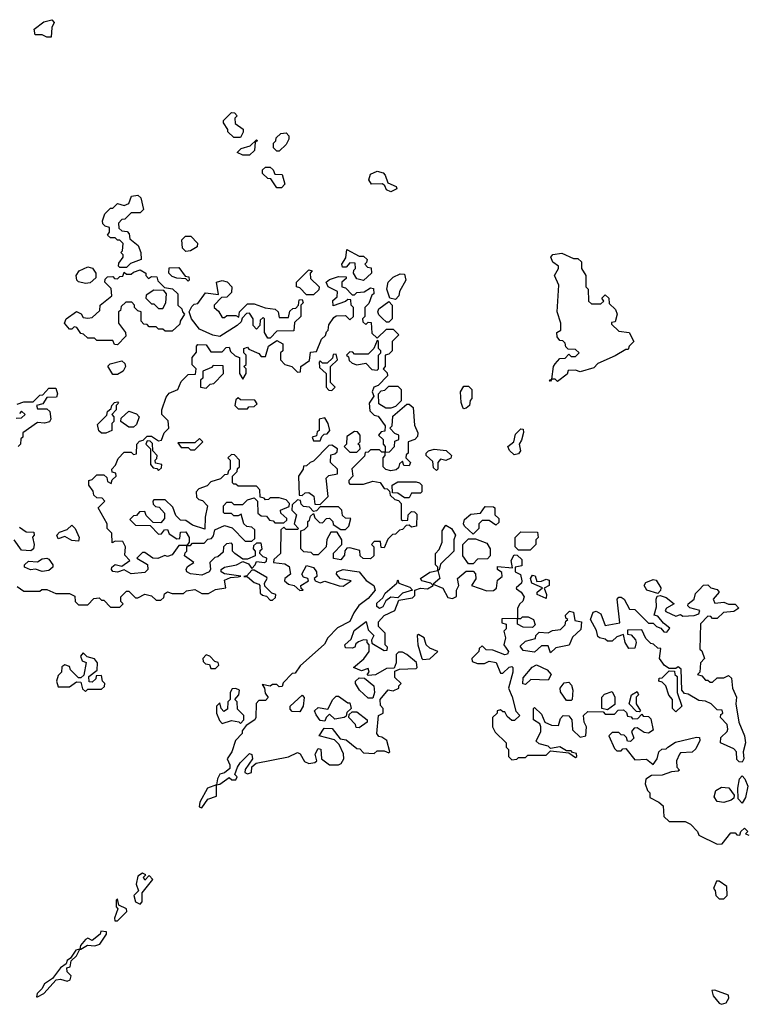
# Model space of a CAD drawing. Extents: x 2701205 to 2963787, y 496209 to 720276.
# Tile 47 of 154: x 2767656 to 2770852, y 653548 to 657867. Entities that reach past the tile are written whole.
import ezdxf

# ---------------------------------------------------------------- set-up
doc = ezdxf.new("R2010")
doc.units = 0

msp = doc.modelspace()

# ---------------------------------------------------------------- linework, layer by layer
at = {"layer": '0CON05XD'}
for points in [[(2767795, 657790), (2767775, 657790), (2767755, 657800), (2767725, 657800), (2767720, 657825), (2767763, 657857), (2767797, 657867), (2767807.5, 657855), (2767797, 657833), (2767795, 657790)], [(2768625, 657350), (2768595, 657350), (2768570, 657375), (2768570, 657385), (2768550, 657415), (2768550, 657425), (2768585, 657460), (2768598.3, 657458.3), (2768610, 657445), (2768600, 657435), (2768601.7, 657411.7), (2768637, 657387), (2768637, 657373), (2768625, 657350)], [(2768795, 657290), (2768785, 657290), (2768770, 657305), (2768770, 657325), (2768780, 657335), (2768781.7, 657348.3), (2768801.7, 657368.3), (2768825, 657370), (2768837, 657357), (2768837, 657343), (2768825, 657320), (2768795, 657290)], [(2768665, 657272.5), (2768635, 657272.5), (2768610, 657285), (2768628.3, 657301.7), (2768667, 657313), (2768695, 657340), (2768700, 657335), (2768690, 657330), (2768687, 657293), (2768665, 657272.5)], [(2768805, 657130), (2768785, 657130), (2768758.3, 657168.3), (2768745, 657170), (2768721.7, 657191.7), (2768721.7, 657208.3), (2768735, 657220), (2768755, 657220), (2768768.3, 657208.3), (2768775, 657190), (2768808.3, 657188.3), (2768820, 657145), (2768805, 657130)], [(2769285, 657112.5), (2769265, 657120), (2769258.3, 657138.3), (2769247.5, 657147.5), (2769200, 657145), (2769187.5, 657165), (2769195, 657190), (2769225, 657202.5), (2769250, 657195), (2769260, 657185), (2769271.7, 657151.7), (2769307.5, 657135), (2769310, 657125), (2769285, 657112.5)], [(2768125, 656780), (2768095, 656780), (2768090, 656785), (2768091.7, 656798.3), (2768110, 656825), (2768110, 656835), (2768100, 656845), (2768107, 656853), (2768110, 656885), (2768095, 656900), (2768085, 656900), (2768075, 656910), (2768055, 656910), (2768041.7, 656921.7), (2768050, 656935), (2768050, 656955), (2768031.7, 656961.7), (2768021.7, 656971.7), (2768020, 656985), (2768030, 657015), (2768055, 657040), (2768065, 657040), (2768085, 657060), (2768115, 657052.5), (2768135, 657060), (2768147, 657093), (2768175, 657097.5), (2768187.5, 657085), (2768200, 657035), (2768185, 657020), (2768145, 657020), (2768118.3, 656991.7), (2768105, 656990), (2768090, 656975), (2768091.7, 656951.7), (2768105, 656940), (2768128.3, 656938.3), (2768137, 656927), (2768140, 656905), (2768176.4, 656876.4), (2768187.5, 656845), (2768190, 656815), (2768143, 656797), (2768125, 656780)], [(2768385, 656850), (2768370, 656865), (2768368.3, 656901.7), (2768383, 656917), (2768407, 656917), (2768437, 656887), (2768435, 656870), (2768405, 656852.5), (2768385, 656850)], [(2769165, 656722.5), (2769135, 656730), (2769120, 656755), (2769121.7, 656768.3), (2769130, 656775), (2769128.3, 656798.3), (2769105, 656800), (2769088.3, 656781.7), (2769071.7, 656781.7), (2769070, 656795), (2769087, 656823), (2769091.7, 656858.3), (2769145, 656830), (2769165, 656830), (2769180, 656815), (2769178.3, 656801.7), (2769170, 656795), (2769181.7, 656781.7), (2769198.3, 656778.3), (2769200, 656755), (2769165, 656722.5)], [(2770015, 656280), (2770005, 656290), (2769990, 656290), (2769985, 656280), (2769980, 656285), (2769990, 656290), (2769997.5, 656345), (2770005, 656357.5), (2770025, 656380), (2770048.3, 656381.7), (2770065, 656400), (2770075, 656390), (2770095, 656390), (2770110, 656405), (2770095, 656420), (2770061.7, 656421.7), (2770051.7, 656431.7), (2770048.3, 656448.3), (2770038.3, 656458.3), (2770025, 656460), (2770013.3, 656475), (2770012.5, 656495), (2770030, 656505), (2770030, 656535), (2770013.3, 656585), (2770021.7, 656701.7), (2770002.5, 656745), (2770020, 656775), (2770020, 656785), (2769995, 656803.3), (2769986.2, 656825), (2769995, 656836.2), (2770035, 656842.5), (2770085, 656820), (2770105, 656820), (2770120, 656805), (2770120, 656775), (2770140, 656745), (2770140, 656695), (2770150, 656685), (2770151.7, 656631.7), (2770165, 656620), (2770205, 656620), (2770218.3, 656631.7), (2770210, 656645), (2770225, 656660), (2770240, 656645), (2770241.7, 656621.7), (2770270, 656595), (2770277.5, 656575), (2770268.3, 656541.7), (2770251.7, 656538.3), (2770251.7, 656531.7), (2770285, 656500), (2770330, 656495), (2770350, 656455), (2770330, 656435), (2770325, 656420), (2770315, 656420), (2770268.3, 656391.7), (2770191.7, 656358.3), (2770175, 656340), (2770115, 656322.5), (2770095, 656330), (2770061.7, 656328.3), (2770058.3, 656311.7), (2770015, 656280)], [(2767945, 656710), (2767915, 656717.5), (2767907.5, 656725), (2767903.8, 656745), (2767917.5, 656765), (2767955, 656782.5), (2767976.4, 656776.4), (2767990, 656755), (2767990, 656735), (2767965, 656712.5), (2767945, 656710)], [(2768085, 656440), (2768071.7, 656441.7), (2768065, 656460), (2767995, 656460), (2767985, 656470), (2767955, 656470), (2767937, 656487), (2767925, 656490), (2767907, 656517), (2767895, 656520), (2767885, 656510), (2767875, 656510), (2767853.3, 656535), (2767860, 656555), (2767905, 656587.5), (2767926.4, 656576.4), (2767935, 656560), (2767955, 656557.5), (2767975, 656560), (2768008.3, 656591.7), (2768010, 656615), (2768060, 656655), (2768058.3, 656688.3), (2768030, 656715), (2768031.7, 656728.3), (2768041.7, 656738.3), (2768065, 656740), (2768071.7, 656731.7), (2768085, 656730), (2768095, 656740), (2768108.3, 656741.7), (2768115, 656760), (2768125, 656750), (2768145, 656750), (2768155, 656760), (2768185, 656770), (2768210, 656755), (2768210, 656745), (2768221.7, 656731.7), (2768235, 656740), (2768258.3, 656738.3), (2768261.7, 656721.7), (2768291.7, 656691.7), (2768327, 656687), (2768350, 656665), (2768350, 656615), (2768368.3, 656598.3), (2768370, 656585), (2768380, 656575), (2768360, 656545), (2768358.3, 656531.7), (2768325, 656500), (2768295, 656500), (2768285, 656510), (2768265, 656510), (2768255, 656520), (2768225, 656520), (2768215, 656530), (2768201.7, 656531.7), (2768190, 656545), (2768190, 656585), (2768175, 656590), (2768160, 656605), (2768160, 656615), (2768148.3, 656628.3), (2768121.7, 656628.3), (2768101.7, 656608.3), (2768098.3, 656591.7), (2768090, 656585), (2768090, 656535), (2768120, 656495), (2768121.7, 656478.3), (2768085, 656440)], [(2768615, 655423.3), (2768626.1, 655426.1), (2768555, 655436), (2768540, 655445), (2768540, 655455), (2768554.2, 655465.8), (2768607.5, 655475), (2768635, 655490), (2768660, 655480), (2768675, 655460), (2768690, 655475), (2768695, 655490), (2768730, 655485), (2768738.3, 655491.7), (2768740, 655505), (2768725, 655510), (2768710, 655525), (2768711.7, 655538.3), (2768720, 655545), (2768715, 655570), (2768695, 655570), (2768681.7, 655558.3), (2768680, 655545), (2768690, 655535), (2768690, 655515), (2768655, 655500), (2768635, 655500), (2768600, 655525), (2768590, 655535), (2768590, 655565), (2768585, 655570), (2768563, 655567), (2768550, 655555), (2768548.3, 655531.7), (2768525, 655510), (2768511.7, 655508.3), (2768490, 655485), (2768493.3, 655455), (2768487.5, 655445), (2768455, 655430), (2768405, 655436.2), (2768390, 655445), (2768386.7, 655455), (2768392, 655468), (2768420, 655485), (2768380, 655515), (2768381.7, 655528.3), (2768390, 655535), (2768390, 655560), (2768355, 655560), (2768325, 655520), (2768305, 655512.5), (2768293, 655517), (2768263, 655503), (2768240, 655505), (2768205, 655530), (2768195, 655530), (2768170, 655505), (2768217, 655477), (2768219.2, 655455), (2768205, 655442.5), (2768145.8, 655435.8), (2768115, 655453.3), (2768085, 655443.8), (2768065, 655446.7), (2768058.8, 655455), (2768061.2, 655465), (2768075, 655476.7), (2768105, 655470), (2768140, 655495), (2768118.3, 655518.3), (2768120, 655555), (2768108.3, 655578.3), (2768075, 655580), (2768061.7, 655571.7), (2768060, 655615), (2768040, 655635), (2768040, 655655), (2768000, 655725), (2768030, 655755), (2768018.3, 655768.3), (2767995, 655770), (2767981.7, 655781.7), (2767978.3, 655798.3), (2767960, 655825), (2767960, 655845), (2767975, 655850), (2767995, 655870), (2768025, 655870), (2768038.3, 655858.3), (2768041.7, 655841.7), (2768058.3, 655831.7), (2768061.7, 655848.3), (2768080, 655865), (2768078.3, 655878.3), (2768061.7, 655881.7), (2768060, 655895), (2768077, 655913), (2768088.3, 655941.7), (2768115, 655970), (2768145, 655970), (2768155, 655960), (2768168.3, 655961.7), (2768170, 656005), (2768181.7, 656018.3), (2768198.3, 656021.7), (2768215, 656040), (2768235, 656040), (2768265, 656020), (2768278.3, 656021.7), (2768290, 656055), (2768310, 656075), (2768307, 656107), (2768280, 656135), (2768280, 656155), (2768298.3, 656211.7), (2768311.7, 656228.3), (2768350, 656245), (2768365, 656280), (2768395, 656310), (2768428.3, 656311.7), (2768430, 656335), (2768413, 656353), (2768412.5, 656385), (2768431.7, 656408.3), (2768432.5, 656435), (2768438.3, 656441.7), (2768475, 656440), (2768495, 656410), (2768545, 656410), (2768561.7, 656428.3), (2768575, 656430), (2768581.7, 656411.7), (2768601.7, 656391.7), (2768620, 656385), (2768620, 656315), (2768635, 656290), (2768650, 656315), (2768650, 656335), (2768640, 656345), (2768650, 656355), (2768650, 656395), (2768640, 656405), (2768640, 656425), (2768655, 656430), (2768661.7, 656421.7), (2768705, 656402.5), (2768715, 656390), (2768735, 656390), (2768747.5, 656435), (2768785, 656460), (2768810, 656445), (2768810, 656415), (2768800, 656405), (2768800, 656375), (2768820, 656355), (2768850, 656345), (2768875, 656320), (2768888.3, 656321.7), (2768890, 656345), (2768928.3, 656371.7), (2768931.7, 656408.3), (2768958.3, 656411.7), (2768980, 656465), (2768998.3, 656481.7), (2769001.7, 656498.3), (2769010, 656505), (2769011.7, 656528.3), (2769035, 656560), (2769045, 656567.5), (2769085, 656570), (2769105, 656550), (2769120, 656565), (2769120, 656605), (2769110, 656615), (2769108.3, 656638.3), (2769095, 656640), (2769085, 656630), (2769031.7, 656611.7), (2769030, 656635), (2769048.3, 656651.7), (2769050, 656675), (2769010, 656695), (2769000, 656715), (2769015, 656727.5), (2769055, 656740), (2769088.3, 656738.3), (2769088.3, 656731.7), (2769070, 656715), (2769070, 656695), (2769085, 656690), (2769115, 656660), (2769125, 656660), (2769135, 656670), (2769167, 656673), (2769195, 656690), (2769208.3, 656688.3), (2769210, 656665), (2769201.7, 656658.3), (2769188.3, 656621.7), (2769170, 656605), (2769170, 656565), (2769160, 656555), (2769161.7, 656541.7), (2769175, 656530), (2769185, 656540), (2769198.3, 656538.3), (2769201.7, 656491.7), (2769225, 656470), (2769265, 656510), (2769295, 656510), (2769320, 656485), (2769290, 656455), (2769290, 656415), (2769275, 656400), (2769260, 656395), (2769260, 656345), (2769250, 656335), (2769268.3, 656318.3), (2769270, 656305), (2769228.3, 656261.7), (2769210, 656255), (2769202.5, 656235), (2769210, 656215), (2769190, 656185), (2769191.7, 656151.7), (2769211.7, 656131.7), (2769228.3, 656128.3), (2769260, 656085), (2769258.3, 656061.7), (2769241.7, 656058.3), (2769230, 656045), (2769250, 656025), (2769250, 656005), (2769260, 655995), (2769260, 655970), (2769278.3, 655971.7), (2769300, 655995), (2769301.7, 656018.3), (2769320, 656025), (2769320, 656045), (2769301.7, 656051.7), (2769280, 656075), (2769290, 656085), (2769293, 656127), (2769355, 656180), (2769365, 656180), (2769382.5, 656165), (2769388.3, 656088.3), (2769402.5, 656055), (2769401.7, 656038.3), (2769390, 656025), (2769360, 656015), (2769360, 655965), (2769351.7, 655958.3), (2769350, 655945), (2769370, 655925), (2769365, 655910), (2769341.7, 655911.7), (2769335, 655930), (2769321.7, 655918.3), (2769318.3, 655901.7), (2769308.3, 655891.7), (2769285, 655887.5), (2769263, 655893), (2769250, 655905), (2769250, 655945), (2769260, 655955), (2769260, 655970), (2769245, 655970), (2769235, 655980), (2769195, 655980), (2769185, 655970), (2769171.7, 655968.3), (2769168.3, 655951.7), (2769113, 655897), (2769117.5, 655865), (2769100, 655845), (2769100, 655835), (2769105, 655830), (2769165, 655830), (2769205, 655842.5), (2769237, 655837), (2769255, 655810), (2769268.3, 655808.3), (2769278.3, 655798.3), (2769281.7, 655781.7), (2769301.7, 655761.7), (2769318.3, 655758.3), (2769330, 655745), (2769330, 655675), (2769335, 655670), (2769358.3, 655671.7), (2769360, 655695), (2769375, 655710), (2769388.3, 655708.3), (2769398.3, 655698.3), (2769397.5, 655645), (2769375, 655640), (2769365, 655650), (2769351.7, 655648.3), (2769335, 655630), (2769323, 655627), (2769305, 655610), (2769291.7, 655608.3), (2769271.7, 655588.3), (2769255, 655550), (2769241.7, 655551.7), (2769238.3, 655578.3), (2769211.7, 655578.3), (2769200, 655565), (2769210, 655555), (2769210, 655515), (2769195, 655502.5), (2769163, 655503), (2769150, 655515), (2769148.3, 655538.3), (2769105, 655550), (2769091.7, 655548.3), (2769082.5, 655537.5), (2769081.7, 655518.3), (2769065, 655497.5), (2769033, 655503), (2769033, 655527), (2769070, 655565), (2769070, 655585), (2769048.3, 655618.3), (2769021.7, 655618.3), (2769003, 655587), (2769000, 655555), (2768965, 655520), (2768945, 655520), (2768935, 655530), (2768903, 655533), (2768890, 655545), (2768890, 655625), (2768905, 655630), (2768920, 655645), (2768920, 655665), (2768928.3, 655671.7), (2768931.7, 655688.3), (2768945, 655700), (2768951.7, 655681.7), (2768971.7, 655661.7), (2768985, 655660), (2769001.7, 655678.3), (2769015, 655680), (2769030, 655665), (2769031.7, 655651.7), (2769065, 655630), (2769085, 655630), (2769100, 655645), (2769108.3, 655678.3), (2769085, 655680), (2769071.7, 655691.7), (2769070, 655715), (2769055, 655730), (2768975, 655730), (2768958.3, 655711.7), (2768945, 655710), (2768928.3, 655728.3), (2768901.7, 655731.7), (2768891.7, 655741.7), (2768888.3, 655758.3), (2768875, 655760), (2768851.7, 655738.3), (2768850, 655715), (2768870, 655695), (2768860, 655655), (2768880, 655635), (2768875, 655630), (2768825, 655630), (2768815, 655640), (2768801.7, 655628.3), (2768800, 655525), (2768771.7, 655498.3), (2768770, 655485), (2768819.3, 655479.3), (2768838.8, 655468.8), (2768843.8, 655435), (2768820, 655415), (2768817.5, 655405), (2768835, 655390), (2768860, 655385), (2768885, 655362.5), (2768900, 655365), (2768891.7, 655371.7), (2768890, 655385), (2768922.5, 655405), (2768920, 655415), (2768901.4, 655421.4), (2768894, 655435), (2768915, 655472.5), (2768945, 655463.3), (2768958, 655445), (2768960, 655425), (2768947.5, 655415), (2768952.5, 655405), (2768975, 655396.7), (2768995, 655403.8), (2769057, 655383), (2769075, 655382.5), (2769110, 655405), (2769064.2, 655414.2), (2769046.7, 655435), (2769047.5, 655445), (2769075, 655454.4), (2769145, 655444.4), (2769176.2, 655406.2), (2769210, 655385), (2769216, 655365), (2769185, 655327.5), (2769143.6, 655296.4), (2769122.5, 655265), (2769105, 655227.5), (2769050.5, 655199.5), (2769007.5, 655155), (2768993, 655127), (2768887, 655033), (2768865, 655000), (2768851.7, 654998.3), (2768811.7, 654958.3), (2768808.3, 654941.7), (2768795, 654940), (2768785, 654950), (2768765, 654950), (2768755, 654942.5), (2768720, 654950), (2768730, 654935), (2768733, 654913), (2768747, 654893), (2768735, 654880), (2768705, 654880), (2768693, 654867), (2768692.5, 654805), (2768687.5, 654795), (2768650, 654770), (2768633, 654747), (2768632.5, 654735), (2768602.5, 654705), (2768586.7, 654655), (2768566.7, 654625), (2768578.3, 654598.3), (2768577.7, 654582.3), (2768555, 654562.5), (2768533.6, 654556.4), (2768523.6, 654536.4), (2768520, 654510), (2768535, 654513.8), (2768575, 654542.5), (2768587.5, 654532.5), (2768605, 654532.5), (2768610, 654545), (2768600, 654555), (2768611.7, 654588.3), (2768622.8, 654607.2), (2768665, 654647.1), (2768675, 654643.3), (2768677.5, 654625), (2768645, 654577.5), (2768643.9, 654563.9), (2768655, 654558.8), (2768672.5, 654565), (2768675, 654590), (2768694.1, 654605.9), (2768835, 654632.5), (2768875, 654652.5), (2768886.4, 654646.4), (2768905, 654612.5), (2768925, 654603.3), (2768951.7, 654608.3), (2768960, 654615), (2768952.5, 654645), (2768965, 654670), (2768977, 654667), (2768980, 654625), (2769015, 654597.5), (2769055, 654597.5), (2769066.4, 654603.6), (2769077.5, 654625), (2769077, 654647), (2769057, 654687), (2769037.5, 654707.5), (2768970, 654725), (2768991.7, 654758.3), (2769027, 654757)], [(2768395, 656720), (2768385, 656730), (2768345, 656732.5), (2768325, 656740), (2768310, 656755), (2768311.7, 656778.3), (2768355, 656780), (2768381.7, 656741.7), (2768398.3, 656738.3), (2768400, 656725), (2768395, 656720)], [(2768945, 656660), (2768915, 656660), (2768885, 656690), (2768870, 656695), (2768870, 656715), (2768925, 656770), (2768940, 656765), (2768930, 656755), (2768931.7, 656731.7), (2768970, 656695), (2768968.3, 656681.7), (2768945, 656660)], [(2769305, 656640), (2769280, 656645), (2769267.5, 656685), (2769273.3, 656715), (2769295, 656737.5), (2769325, 656752.5), (2769345, 656750), (2769350, 656725), (2769322.5, 656675), (2769320, 656655), (2769305, 656640)], [(2768755, 656470), (2768745, 656470), (2768730, 656495), (2768730, 656555), (2768725, 656560), (2768711.7, 656548.3), (2768710, 656525), (2768695, 656510), (2768680, 656525), (2768680, 656555), (2768665, 656580), (2768651.7, 656578.3), (2768631.7, 656558.3), (2768628.3, 656541.7), (2768610, 656525), (2768535, 656477.5), (2768503, 656483), (2768445, 656510), (2768410, 656555), (2768400, 656585), (2768411.7, 656608.3), (2768421.7, 656618.3), (2768438.3, 656621.7), (2768471.7, 656668.3), (2768528.3, 656661.7), (2768520, 656715), (2768545, 656722.5), (2768567, 656717), (2768587.5, 656695), (2768585, 656670), (2768565, 656650), (2768541.7, 656648.3), (2768510, 656615), (2768510, 656605), (2768528.3, 656588.3), (2768545, 656560), (2768555, 656560), (2768565, 656570), (2768605, 656570), (2768618.3, 656561.7), (2768620, 656585), (2768655, 656620), (2768685, 656620), (2768733, 656603), (2768777, 656597), (2768790, 656585), (2768795, 656560), (2768835, 656560), (2768841.7, 656588.3), (2768855, 656600), (2768868.3, 656601.7), (2768880, 656615), (2768881.7, 656638.3), (2768895, 656640), (2768900, 656625), (2768890, 656615), (2768890, 656565), (2768861.7, 656538.3), (2768858.3, 656501.7), (2768785, 656500), (2768755, 656470)], [(2768285, 656600), (2768297.5, 656625), (2768300, 656665), (2768288.3, 656678.3), (2768245, 656680), (2768211.7, 656658.3), (2768210, 656645), (2768235, 656620), (2768245, 656620), (2768265, 656600), (2768285, 656600)], [(2769275, 656540), (2769265, 656540), (2769247, 656557), (2769231.7, 656571.7), (2769227.5, 656585), (2769231.7, 656598.3), (2769275, 656630), (2769290, 656615), (2769290, 656555), (2769275, 656540)], [(2769225, 656330), (2769230, 656335), (2769230, 656395), (2769240, 656405), (2769240, 656415), (2769230, 656425), (2769230, 656455), (2769225, 656460), (2769210, 656425), (2769185, 656400), (2769125, 656400), (2769118.3, 656408.3), (2769105, 656410), (2769090, 656395), (2769098.3, 656388.3), (2769101.7, 656371.7), (2769115, 656360), (2769135, 656352.5), (2769175, 656360), (2769201.7, 656331.7), (2769225, 656330)], [(2769025, 656240), (2769040, 656255), (2769020, 656275), (2769020, 656345), (2769050, 656375), (2769045, 656400), (2769031.7, 656398.3), (2769028.3, 656381.7), (2769005, 656360), (2768985, 656360), (2768975, 656370), (2768970, 656365), (2768971.7, 656341.7), (2769000, 656315), (2769000, 656255), (2769011.7, 656241.7), (2769025, 656240)], [(2768085, 656310), (2768065, 656310), (2768043, 656347), (2768053, 656357), (2768105, 656370), (2768118.3, 656358.3), (2768120, 656345), (2768110, 656325), (2768085, 656310)], [(2768475, 656250), (2768491.7, 656268.3), (2768508.3, 656271.7), (2768550, 656315), (2768548.3, 656348.3), (2768505, 656350), (2768498.3, 656341.7), (2768460, 656325), (2768460, 656295), (2768450, 656285), (2768450, 656255), (2768475, 656250)], [(2767645, 656180), (2767675, 656190), (2767715, 656190), (2767745, 656220), (2767758.3, 656221.7), (2767785, 656250), (2767815, 656250), (2767822.5, 656225), (2767818.3, 656211.7), (2767775, 656210), (2767758.3, 656181.7), (2767730, 656175), (2767735, 656160), (2767775, 656160), (2767788.3, 656148.3), (2767792.5, 656115), (2767786.7, 656103.3), (2767765, 656097.5), (2767735, 656100), (2767670, 656055), (2767670, 656035), (2767661.7, 656028.3), (2767660, 656005), (2767650, 655995)], [(2769285, 656162.5), (2769263, 656163), (2769231.7, 656181.7), (2769230, 656225), (2769241.7, 656238.3), (2769258.3, 656241.7), (2769275, 656260), (2769315, 656260), (2769330, 656245), (2769330, 656195), (2769305, 656170), (2769285, 656162.5)], [(2769605, 656160), (2769600, 656165), (2769593, 656187), (2769590, 656235), (2769605, 656260), (2769625, 656260), (2769640, 656245), (2769640, 656205), (2769633, 656197), (2769630, 656175), (2769615, 656162.5), (2769605, 656160)], [(2768035, 656052.5), (2768015, 656053.3), (2768003.6, 656063.6), (2767998.3, 656091.7), (2768038.3, 656131.7), (2768041.7, 656148.3), (2768058.3, 656161.7), (2768060, 656175), (2768071.7, 656188.3), (2768085, 656190), (2768090, 656185), (2768080, 656175), (2768080, 656155), (2768060, 656135), (2768070, 656125), (2768070, 656105), (2768060, 656095), (2768060, 656065), (2768035, 656052.5)], [(2768655, 656160), (2768661.7, 656168.3), (2768685, 656170), (2768698.3, 656181.7), (2768688.3, 656198.3), (2768625, 656200), (2768615, 656207.5), (2768605, 656200), (2768600, 656175), (2768615, 656160), (2768655, 656160)], [(2767641.7, 656118.3), (2767665, 656120), (2767680, 656135), (2767665, 656150), (2767655, 656140)], [(2768155, 656080), (2768135, 656080), (2768100, 656105), (2768101.7, 656118.3), (2768135, 656150), (2768168.3, 656138.3), (2768180, 656125), (2768168.3, 656091.7), (2768155, 656080)], [(2768975, 656020), (2768981.7, 656038.3), (2768991.7, 656048.3), (2769005, 656050), (2769017.5, 656065), (2769010, 656095), (2768995, 656120), (2768970, 656115), (2768970, 656065), (2768961.7, 656058.3), (2768958.3, 656041.7), (2768940, 656035), (2768945, 656020), (2768975, 656020)], [(2769135, 655970), (2769150, 655985), (2769148.3, 655998.3), (2769140, 656005), (2769150, 656015), (2769150, 656045), (2769138.3, 656058.3), (2769125, 656060), (2769091.7, 656038.3), (2769090, 656005), (2769080, 655995), (2769105, 655970), (2769135, 655970)], [(2769825, 655958), (2769805, 655977.1), (2769796.9, 655995), (2769823.3, 656015), (2769831.1, 656048.9), (2769855, 656072), (2769865, 656070), (2769866.7, 656056.7), (2769858.1, 656021.9), (2769846.7, 656005), (2769853.3, 655975), (2769845, 655962.5), (2769825, 655958)], [(2768265, 655890), (2768278.3, 655901.7), (2768280, 655915), (2768251.7, 655921.7), (2768250, 655935), (2768258.3, 655941.7), (2768260, 655955), (2768240, 655975), (2768238.3, 656008.3), (2768228.3, 656018.3), (2768215, 656020), (2768210, 656005), (2768230, 655985), (2768230, 655915), (2768241.7, 655901.7), (2768258.3, 655898.3), (2768265, 655890)], [(2768425, 655980), (2768460, 656015), (2768445, 656030), (2768425, 656010), (2768350, 656010), (2768365, 655990), (2768395, 655990), (2768405, 655980), (2768425, 655980)], [(2768405, 655560), (2768415, 655570), (2768465, 655570), (2768481.7, 655588.3), (2768498.3, 655591.7), (2768507, 655603), (2768511.7, 655628.3), (2768555, 655647.5), (2768588.3, 655638.3), (2768645, 655580), (2768675, 655580), (2768688.3, 655591.7), (2768688.3, 655628.3), (2768675, 655640), (2768653, 655643), (2768640, 655655), (2768628.3, 655698.3), (2768615, 655690), (2768595, 655690), (2768585, 655700), (2768555, 655700), (2768550, 655705), (2768550, 655735), (2768565, 655750), (2768585, 655750), (2768595, 655740), (2768635, 655740), (2768655, 655760), (2768685, 655770), (2768700, 655755), (2768701.7, 655701.7), (2768715, 655690), (2768738.3, 655688.3), (2768751.7, 655671.7), (2768768.3, 655668.3), (2768775, 655660), (2768815, 655660), (2768828.3, 655671.7), (2768828.3, 655678.3), (2768801.7, 655701.7), (2768800, 655715), (2768838.3, 655731.7), (2768840, 655745), (2768825, 655760), (2768795, 655770), (2768755, 655770), (2768748.3, 655761.7), (2768735, 655760), (2768728.3, 655768.3), (2768711.7, 655771.7), (2768710, 655805), (2768695, 655820), (2768615, 655820), (2768605, 655830), (2768595, 655830), (2768590, 655835), (2768590, 655865), (2768610, 655885), (2768611.7, 655898.3), (2768620, 655905), (2768620, 655935), (2768598.3, 655958.3), (2768585, 655960), (2768570, 655945), (2768580, 655935), (2768580, 655895), (2768571.7, 655888.3), (2768568.3, 655871.7), (2768555, 655870), (2768537, 655853), (2768495, 655840), (2768478.3, 655821.7), (2768441.7, 655808.3), (2768430, 655795), (2768431.7, 655771.7), (2768441.7, 655761.7), (2768458.3, 655758.3), (2768480, 655735), (2768470, 655685), (2768468.3, 655631.7), (2768415, 655650), (2768385, 655670), (2768361.7, 655671.7), (2768341.7, 655691.7), (2768328.3, 655728.3), (2768295, 655760), (2768245, 655760), (2768240, 655755), (2768241.7, 655741.7), (2768251.7, 655731.7), (2768268.3, 655728.3), (2768291.7, 655701.7), (2768291.7, 655678.3), (2768275, 655660), (2768241.7, 655661.7), (2768211.7, 655691.7), (2768205, 655710), (2768181.7, 655708.3), (2768168.3, 655691.7), (2768155, 655690), (2768140, 655675), (2768165, 655650), (2768228.3, 655648.3), (2768265, 655610), (2768278.3, 655611.7), (2768291.7, 655628.3), (2768305, 655630), (2768311.7, 655611.7), (2768345, 655590), (2768358.3, 655591.7), (2768361.7, 655618.3), (2768385, 655620), (2768400, 655595), (2768400, 655575), (2768390, 655560), (2768405, 655560)], [(2768975, 655740), (2769010, 655775), (2769000, 655855), (2769013, 655867), (2769050, 655875), (2769050, 655895), (2769020, 655925), (2769021.7, 655958.3), (2769038.3, 655961.7), (2769048.3, 655971.7), (2769050, 655985), (2769025, 656000), (2769011.7, 655998.3), (2768945, 655930), (2768930, 655925), (2768915, 655910), (2768901.7, 655908.3), (2768900, 655895), (2768880, 655865), (2768881.7, 655781.7), (2768895, 655780), (2768908.3, 655791.7), (2768925, 655792.5), (2768947, 655777), (2768951.7, 655741.7), (2768975, 655740)], [(2769485, 655890), (2769471.7, 655901.7), (2769468.3, 655928.3), (2769440, 655955), (2769440, 655965), (2769450, 655975), (2769475, 655982.5), (2769527, 655977), (2769550, 655955), (2769547, 655943), (2769525, 655932.5), (2769501.7, 655938.3), (2769490, 655925), (2769490, 655895), (2769485, 655890)], [(2769365, 655770), (2769345, 655770), (2769315, 655790), (2769291.7, 655791.7), (2769290, 655825), (2769315, 655840), (2769395, 655840), (2769410, 655835), (2769420, 655825), (2769420, 655795), (2769415, 655790), (2769375, 655790), (2769365, 655770)], [(2769645, 655610), (2769607.5, 655645), (2769603.3, 655655), (2769607.5, 655675), (2769635, 655697.5), (2769678.3, 655701.7), (2769698.3, 655731.7), (2769735, 655730), (2769740, 655725), (2769740, 655695), (2769758.3, 655678.3), (2769758.3, 655661.7), (2769745, 655650), (2769715, 655670), (2769685, 655670), (2769670, 655655), (2769670, 655635), (2769645, 655610)], [(2767655, 655640), (2767685, 655620), (2767718.3, 655618.3), (2767720, 655605), (2767712.5, 655597.5), (2767720, 655565), (2767717.5, 655545), (2767705, 655537.5), (2767665, 655540), (2767632.5, 655585)], [(2767915, 655580), (2767885, 655582.5), (2767855, 655600), (2767825, 655590), (2767820, 655605), (2767831.7, 655618.3), (2767865, 655630), (2767885, 655650), (2767900, 655635), (2767917.5, 655595), (2767915, 655580)], [(2769027, 654757), (2769061.7, 654711.7), (2769088.3, 654708.3), (2769135, 654670), (2769148.3, 654668.3), (2769165, 654650), (2769211.7, 654648.3), (2769225, 654660), (2769255, 654660), (2769275, 654650), (2769280, 654655), (2769267.5, 654705), (2769245, 654720), (2769231.7, 654721.7), (2769222.5, 654735), (2769230, 654815), (2769250, 654825), (2769250, 654845), (2769238.3, 654858.3), (2769237.5, 654885), (2769273, 654927), (2769295, 654922.5), (2769320, 654935), (2769320, 654945), (2769330, 654955), (2769301.7, 654981.7), (2769301.7, 655008.3), (2769322.5, 655017.5), (2769395, 655020), (2769400, 655025), (2769397, 655047), (2769355, 655082.5), (2769335, 655092.5), (2769318.3, 655091.7), (2769308.3, 655081.7), (2769307.5, 655045), (2769298.3, 655021.7), (2769265, 655020), (2769217, 654993), (2769185, 654990), (2769180, 654995), (2769190, 655005), (2769185, 655020), (2769155, 655010), (2769120, 655025), (2769166.4, 655063.6), (2769190, 655095), (2769190, 655125), (2769180, 655135), (2769180, 655145), (2769165, 655146.7), (2769142.3, 655137.7), (2769131.2, 655128.8), (2769126.7, 655115), (2769115, 655109.2), (2769085, 655111.2), (2769082.5, 655125), (2769110.7, 655149.3), (2769123.3, 655186.7), (2769176.7, 655226.7), (2769185, 655190), (2769210, 655165), (2769200, 655145), (2769201.7, 655131.7), (2769255, 655100), (2769268.3, 655101.7), (2769270, 655115), (2769260, 655125), (2769260, 655175), (2769230, 655205), (2769230, 655225), (2769255, 655252.5), (2769302.5, 655275), (2769320, 655320), (2769380, 655330), (2769389.3, 655340.7), (2769390, 655365), (2769415, 655372.5), (2769445, 655370), (2769470, 655385), (2769460, 655395), (2769420, 655405), (2769413.9, 655416.1), (2769456.1, 655443.9), (2769490, 655450), (2769490, 655465), (2769480, 655475), (2769480, 655525), (2769497, 655543), (2769510, 655575), (2769510, 655625), (2769525, 655650), (2769550, 655635), (2769567.5, 655605), (2769560, 655585), (2769560, 655535), (2769501.7, 655478.3), (2769497, 655453), (2769490, 655450), (2769498.8, 655415), (2769470, 655390), (2769512.7, 655372.7), (2769535, 655332.5), (2769555, 655327.5), (2769573, 655337), (2769572, 655365), (2769582, 655385), (2769576.9, 655415), (2769615, 655447.5), (2769645, 655447.5), (2769656.1, 655436.1), (2769656.5, 655413.5), (2769637.5, 655385), (2769705, 655361.9), (2769735, 655362.9), (2769747.3, 655372.7), (2769752.5, 655407.5), (2769772.5, 655425), (2769771.7, 655441.7), (2769752.5, 655455), (2769751.7, 655468.3), (2769818.3, 655461.7), (2769812.5, 655495), (2769825, 655520), (2769838.3, 655518.3), (2769858.3, 655498.3), (2769858.3, 655471.7), (2769830, 655465), (2769830, 655445), (2769853.3, 655433.3), (2769859.2, 655405), (2769858, 655395), (2769833.8, 655375), (2769835, 655370), (2769855.5, 655355.5), (2769868.8, 655335), (2769863.8, 655316.2), (2769850, 655305), (2769840, 655285), (2769840, 655240), (2769855, 655240), (2769862.5, 655247.5), (2769887, 655247), (2769910, 655235), (2769917.5, 655212.5), (2769905, 655200), (2769865, 655202.5), (2769840, 655215), (2769840, 655240), (2769771.7, 655238.3), (2769771.7, 655221.7), (2769790, 655215), (2769790, 655195), (2769780, 655185), (2769787.5, 655155), (2769780, 655125), (2769800, 655095), (2769796.4, 655083.6), (2769785, 655080), (2769731.7, 655101.7), (2769703, 655103), (2769685, 655120), (2769671.7, 655108.3), (2769670, 655095), (2769640, 655065), (2769641.7, 655051.7), (2769665, 655042.5), (2769695, 655042.5), (2769715, 655052.5), (2769746.7, 655046.7), (2769765, 655000), (2769775, 655000), (2769803, 655027), (2769815, 655030), (2769820, 655025), (2769820, 655005), (2769800, 654935), (2769817, 654897), (2769833, 654833), (2769850, 654815), (2769827, 654793), (2769815, 654792.5), (2769795, 654810), (2769785, 654830), (2769775, 654830), (2769765, 654840), (2769750, 654835), (2769750, 654825), (2769730, 654805), (2769730, 654765), (2769741.7, 654741.7), (2769790, 654695), (2769790, 654675), (2769800, 654665), (2769800, 654635), (2769815, 654620), (2769837, 654623), (2769845, 654630), (2769875, 654630), (2769885, 654640), (2769965, 654640), (2769985, 654660), (2770065, 654650), (2770095, 654630), (2770100, 654635), (2770098.3, 654648.3), (2770081.7, 654651.7), (2770075, 654660), (2770055, 654660), (2770025, 654677.5), (2769985, 654670), (2769975, 654680), (2769935, 654690), (2769921.7, 654701.7), (2769942.5, 654745), (2769942.5, 654765), (2769938.3, 654778.3), (2769910, 654795), (2769910, 654845), (2769915, 654850), (2769945, 654820), (2769960, 654785), (2769988.3, 654771.7), (2770020, 654770), (2770028.3, 654801.7), (2770040, 654815), (2770065, 654812.5), (2770077.5, 654795), (2770081.7, 654751.7), (2770115, 654720), (2770140, 654725), (2770142.5, 654765), (2770132.5, 654785), (2770130, 654815), (2770148.3, 654831.7), (2770215, 654830), (2770225, 654820), (2770265, 654820), (2770281.7, 654838.3), (2770305, 654840), (2770318.3, 654828.3), (2770321.7, 654811.7), (2770338.3, 654808.3), (2770345, 654800), (2770368.3, 654801.7), (2770385, 654820), (2770391.7, 654811.7), (2770415, 654810), (2770425, 654800), (2770435, 654750), (2770415, 654737.5), (2770395, 654740), (2770365, 654760), (2770351.7, 654758.3), (2770340, 654745), (2770350, 654715), (2770335, 654700), (2770321.7, 654701.7), (2770318.3, 654718.3), (2770308.3, 654728.3), (2770295, 654730), (2770285, 654740), (2770255, 654740), (2770240, 654725), (2770265, 654670), (2770275, 654660), (2770295, 654660), (2770301.7, 654668.3), (2770315, 654670), (2770355, 654620), (2770405, 654622.5), (2770435, 654600), (2770452.5, 654625), (2770460, 654655), (2770473, 654667), (2770491.7, 654668.3), (2770500, 654675), (2770533, 654697), (2770625, 654720), (2770638.3, 654718.3), (2770640, 654705), (2770622, 654668), (2770606, 654654), (2770555, 654650), (2770550, 654645), (2770537.5, 654615), (2770538.3, 654588.3), (2770550, 654575), (2770545, 654570), (2770515, 654567.5), (2770475, 654553.3), (2770428.3, 654551.7), (2770402.5, 654535), (2770400, 654515), (2770410, 654485), (2770420, 654475), (2770420, 654455), (2770460, 654435), (2770478.3, 654418.3), (2770481.7, 654371.7), (2770505, 654350), (2770575, 654350), (2770598.3, 654338.3), (2770630, 654305), (2770635, 654290), (2770715, 654250), (2770738.3, 654251.7), (2770775, 654300), (2770795, 654300), (2770801.7, 654291.7), (2770815, 654290), (2770820, 654305), (2770835, 654320), (2770850, 654305), (2770840, 654295), (2770855, 654290)], [(2769895, 655540), (2769845, 655540), (2769830, 655555), (2769830, 655595), (2769855, 655620), (2769928.3, 655618.3), (2769930, 655595), (2769920, 655585), (2769920, 655565), (2769895, 655540)], [(2769645, 655480), (2769625, 655480), (2769600, 655515), (2769600, 655565), (2769625, 655590), (2769655, 655590), (2769705, 655570), (2769720, 655545), (2769720, 655515), (2769708.3, 655501.7), (2769665, 655500), (2769645, 655480)], [(2767755.7, 655445.7), (2767725.8, 655455.8), (2767703.8, 655453.8), (2767677.5, 655465), (2767677.5, 655475), (2767695, 655491.2), (2767735, 655488), (2767755, 655501.2), (2767775, 655504), (2767785, 655500), (2767802, 655475), (2767801.2, 655465), (2767785, 655450), (2767755.7, 655445.7)], [(2768765, 655320), (2768778.3, 655331.7), (2768780, 655345), (2768761.7, 655351.7), (2768731.7, 655381.7), (2768730, 655395), (2768742.5, 655415), (2768740, 655420), (2768685, 655452.5), (2768675, 655452.5), (2768652.5, 655427.5), (2768640, 655425), (2768655, 655422.5), (2768685, 655397.5), (2768705, 655390), (2768710, 655385), (2768711.7, 655351.7), (2768721.7, 655341.7), (2768738.3, 655338.3), (2768755, 655320), (2768765, 655320)], [(2767645, 655380), (2767675, 655360), (2767745, 655360), (2767753, 655367), (2767775, 655367.5), (2767815, 655350), (2767875, 655350), (2767898.3, 655338.3), (2767900, 655315), (2767915, 655300), (2767955, 655300), (2767981.7, 655328.3), (2768005, 655330), (2768015, 655320), (2768025, 655320), (2768055, 655290), (2768095, 655290), (2768110, 655305), (2768100, 655315), (2768100, 655335), (2768125, 655360), (2768135, 655360), (2768165, 655330), (2768175, 655330), (2768205, 655347.5), (2768235, 655340), (2768255, 655320), (2768275, 655320), (2768288.3, 655331.7), (2768291.7, 655348.3), (2768305, 655357.5), (2768325, 655350), (2768375, 655350), (2768388.3, 655361.7), (2768425, 655366.7), (2768455, 655350), (2768485, 655350), (2768515, 655367.5), (2768560, 655375), (2768555, 655407.5), (2768580.7, 655419.3), (2768615, 655423.3)], [(2769235, 655284), (2769223.2, 655293.2), (2769222.9, 655307.1), (2769249.7, 655330.3), (2769259.4, 655350.6), (2769310, 655395), (2769315, 655410), (2769320, 655395), (2769367.4, 655377.4), (2769380, 655365), (2769335, 655351.4), (2769315, 655330), (2769285, 655333.8), (2769262.5, 655317.5), (2769248.6, 655291.4), (2769235, 655284)], [(2769965, 655327.5), (2769926.2, 655345), (2769926.2, 655355), (2769950, 655375), (2769903.3, 655395), (2769897.5, 655415), (2769905, 655430), (2769917.5, 655427.5), (2769925, 655402.5), (2769945, 655403.8), (2769965, 655413.3), (2769978.8, 655408.8), (2769978.8, 655385), (2769957.5, 655372.5), (2769967.1, 655345), (2769965, 655327.5)], [(2770455, 655350), (2770407.5, 655365), (2770396, 655385), (2770402.3, 655397.7), (2770435, 655411.2), (2770448, 655408), (2770468.1, 655375), (2770466.9, 655363.1), (2770455, 655350)], [(2770825, 654610), (2770811.7, 654611.7), (2770801.7, 654621.7), (2770800, 654655), (2770788.3, 654668.3), (2770730, 654695), (2770731.7, 654718.3), (2770760, 654745), (2770762.5, 654755), (2770760, 654775), (2770730, 654805), (2770731.7, 654818.3), (2770740, 654825), (2770738.3, 654838.3), (2770715, 654840), (2770690, 654865), (2770665, 654877.5), (2770635, 654880), (2770588.3, 654908.3), (2770571.7, 654911.7), (2770560, 654925), (2770558.3, 655018.3), (2770545, 655027.5), (2770535, 655020), (2770505, 655020), (2770484.1, 655034.1), (2770462.5, 655065), (2770468.3, 655108.3), (2770455, 655110), (2770437, 655127), (2770425, 655130), (2770403, 655153), (2770385, 655190), (2770321.7, 655188.3), (2770321.7, 655171.7), (2770338.3, 655168.3), (2770357, 655147), (2770360, 655135), (2770355, 655110), (2770328.3, 655108.3), (2770312.5, 655135), (2770305, 655170), (2770275, 655160), (2770255, 655140), (2770235, 655140), (2770225, 655150), (2770200, 655155), (2770191.7, 655161.7), (2770187, 655187), (2770160, 655235), (2770171.7, 655268.3), (2770185, 655272.5), (2770205, 655260), (2770225, 655210), (2770288.3, 655221.7), (2770277.5, 655325), (2770285, 655334), (2770295, 655334.2), (2770307.5, 655325), (2770331.7, 655281.7), (2770355, 655280), (2770415, 655220), (2770435, 655220), (2770450, 655205), (2770468.3, 655198.3), (2770481.7, 655181.7), (2770495, 655180), (2770508.3, 655198.3), (2770480, 655220), (2770455, 655250), (2770440, 655255), (2770449.5, 655290.5), (2770447.5, 655325), (2770452.5, 655337.5), (2770465, 655341.2), (2770492.6, 655332.6), (2770527.5, 655305), (2770493.3, 655285), (2770487.5, 655275), (2770491.2, 655271.2), (2770535, 655250), (2770555, 655257.5), (2770565, 655250), (2770615, 655252.5), (2770635, 655260), (2770640, 655275), (2770596.4, 655286.4), (2770587.5, 655295), (2770588.8, 655305), (2770615.5, 655324.5), (2770620, 655350), (2770635, 655364.2), (2770655, 655386.7), (2770675, 655387.5), (2770687.5, 655375), (2770715, 655367.5), (2770724, 655355), (2770698.6, 655325), (2770705, 655306.7), (2770745, 655312), (2770765, 655303.3), (2770795, 655303.3), (2770810, 655285), (2770789.3, 655270.7), (2770743, 655267), (2770715, 655240), (2770695, 655240), (2770688.3, 655248.3), (2770675, 655250), (2770643, 655217), (2770640, 655105), (2770648.3, 655098.3), (2770660, 655065), (2770642.5, 655045), (2770640, 655005), (2770630, 654995), (2770648.3, 654988.3), (2770665, 654970), (2770675, 654970), (2770685, 654960), (2770695, 654960), (2770715, 654980), (2770745, 654980), (2770765, 654990), (2770778.3, 654978.3), (2770782.5, 654935), (2770800, 654895), (2770797.5, 654865), (2770810, 654785), (2770836.2, 654725), (2770840, 654695), (2770830, 654655), (2770832.5, 654625), (2770825, 654610)], [(2769985, 655090), (2769975, 655120), (2769945, 655120), (2769915, 655092.5), (2769865, 655100), (2769851.7, 655118.3), (2769875, 655140), (2769918.3, 655151.7), (2769920, 655165), (2769935, 655180), (2769975, 655177.5), (2769993, 655187), (2770028.3, 655191.7), (2770048.3, 655211.7), (2770051.7, 655228.3), (2770060, 655235), (2770051.7, 655241.7), (2770050, 655255), (2770068.3, 655271.7), (2770085, 655267.5), (2770091.7, 655231.7), (2770120, 655225), (2770118.3, 655191.7), (2770081.7, 655158.3), (2770066.4, 655123.6), (2770008.3, 655111.7), (2769985, 655090)], [(2769425, 655060), (2769455, 655062.5), (2769490, 655095), (2769455, 655110), (2769440, 655125), (2769430, 655155), (2769405, 655170), (2769400, 655165), (2769402.5, 655125), (2769420, 655065), (2769425, 655060)], [(2767945, 654920), (2767955, 654930), (2768015, 654930), (2768028.3, 654941.7), (2768030, 654955), (2768020, 654965), (2768015, 654990), (2767991.7, 654988.3), (2767990, 654975), (2767975, 654960), (2767961.7, 654961.7), (2767960, 654985), (2767997, 655013), (2767997.5, 655045), (2767985, 655062.5), (2767951.7, 655071.7), (2767935, 655090), (2767922.5, 655075), (2767930, 655055), (2767947.5, 655047.5), (2767938.3, 654991.7), (2767925, 654980), (2767915, 654980), (2767880, 655015), (2767875, 655030), (2767855, 655037.5), (2767841.7, 655028.3), (2767840, 655005), (2767825, 654990), (2767817.5, 654965), (2767825, 654940), (2767875, 654940), (2767905, 654962.5), (2767925, 654960), (2767931.7, 654931.7), (2767945, 654920)], [(2768515, 655020), (2768530, 655035), (2768527, 655047), (2768511.7, 655051.7), (2768490, 655075), (2768475, 655080), (2768460, 655065), (2768461.7, 655051.7), (2768471.7, 655041.7), (2768488.3, 655038.3), (2768495, 655020), (2768515, 655020)], [(2769875, 654950), (2769863, 654953), (2769865, 654980), (2769903.6, 655026.4), (2769923, 655037), (2769970, 655015), (2769987.5, 654995), (2769975, 654970), (2769898.3, 654971.7), (2769875, 654950)], [(2770535, 654830), (2770520, 654845), (2770520, 654885), (2770503.9, 654903.9), (2770490, 654945), (2770475, 654960), (2770460, 654965), (2770461.7, 654978.3), (2770475, 654980), (2770505, 655010), (2770528.3, 655008.3), (2770530, 654995), (2770540, 654985), (2770540, 654915), (2770560, 654855), (2770535, 654830)], [(2769205, 654890), (2769185, 654890), (2769147.5, 654925), (2769130, 654955), (2769130, 654965), (2769145, 654980), (2769168.3, 654978.3), (2769210, 654945), (2769212.5, 654915), (2769205, 654890)], [(2768625, 654780), (2768640, 654795), (2768640, 654815), (2768611.7, 654841.7), (2768610, 654875), (2768600, 654885), (2768617.5, 654905), (2768620, 654925), (2768605, 654932.5), (2768588.3, 654931.7), (2768580, 654915), (2768580, 654885), (2768570, 654875), (2768568.3, 654841.7), (2768551.7, 654831.7), (2768540, 654845), (2768535, 654870), (2768520, 654855), (2768520, 654825), (2768533, 654793), (2768545, 654780), (2768585, 654792.5), (2768617, 654787), (2768625, 654780)], [(2770075, 654880), (2770055, 654880), (2770028.3, 654918.3), (2770027.5, 654935), (2770045, 654957.5), (2770065, 654960), (2770077, 654947), (2770082.5, 654925), (2770080, 654885), (2770075, 654880)], [(2768885, 654831.2), (2768852.1, 654832.1), (2768842.9, 654842.9), (2768842.2, 654855), (2768895, 654903.3), (2768903.6, 654893.6), (2768900, 654855), (2768885, 654831.2)], [(2768995, 654790), (2768975, 654792.5), (2768956.7, 654816.7), (2768950, 654835), (2768965, 654850), (2769008.3, 654841.7), (2769030, 654885), (2769045, 654900), (2769055, 654900), (2769095, 654870), (2769105, 654870), (2769110, 654845), (2769091.7, 654828.3), (2769088.3, 654811.7), (2769080, 654805), (2769038.3, 654798.3), (2769015, 654820), (2769000, 654805), (2768995, 654790)], [(2770235, 654840), (2770210, 654845), (2770210, 654895), (2770221.7, 654908.3), (2770255, 654920), (2770267.5, 654895), (2770267.5, 654862.5), (2770235, 654840)], [(2770375, 654830), (2770361.7, 654831.7), (2770330, 654865), (2770340, 654905), (2770365, 654920), (2770370, 654905), (2770360, 654895), (2770360, 654865), (2770380, 654835), (2770375, 654830)], [(2769145, 654760), (2769131.7, 654761.7), (2769130, 654775), (2769100, 654805), (2769101.7, 654818.3), (2769115, 654830), (2769135, 654830), (2769180, 654795), (2769180, 654785), (2769145, 654760)], [(2770825, 654430), (2770808.3, 654448.3), (2770806.7, 654495), (2770813, 654537), (2770825, 654550), (2770837, 654537), (2770850, 654505), (2770840, 654455), (2770825, 654430)], [(2768455, 654408.8), (2768482.3, 654447.7), (2768520, 654460), (2768520, 654510), (2768480, 654495), (2768446.2, 654435), (2768443.3, 654413.3), (2768455, 654408.8)], [(2770745, 654432.5), (2770715, 654437.5), (2770703, 654457), (2770710, 654485), (2770735, 654500), (2770767, 654497), (2770790, 654465), (2770788.3, 654451.7), (2770777.5, 654442.5), (2770745, 654432.5)], [(2768185, 653987.5), (2768193, 653997), (2768193.3, 654036.7), (2768240, 654095), (2768225, 654112.5), (2768205, 654092.5), (2768200, 654105), (2768210, 654115), (2768195, 654122.5), (2768175, 654110), (2768166.7, 654075), (2768177.5, 654045), (2768156.7, 654025), (2768165, 653996.7), (2768185, 653987.5)], [(2770745, 654010), (2770760, 654025), (2770757.5, 654065), (2770725, 654087.5), (2770713, 654087), (2770700, 654055), (2770707, 654047), (2770710, 654025), (2770725, 654010), (2770745, 654010)], [(2768085, 653913.8), (2768126, 653955), (2768125, 653965.8), (2768091.7, 653981.7), (2768085, 654010), (2768080, 654005), (2768080, 653975), (2768087, 653967), (2768072.5, 653925), (2768073.8, 653913.8), (2768085, 653913.8)], [(2767925, 653790), (2767953.6, 653806.4), (2767985.8, 653804.2), (2768008.3, 653811.7), (2768037.5, 653855), (2768037.5, 653865), (2768011.7, 653868.3), (2768010, 653855), (2767975, 653827.5), (2767955, 653837.5), (2767945, 653832.5), (2767923.3, 653805), (2767920, 653790), (2767925, 653790)], [(2767735, 653580), (2767762.5, 653595), (2767815.8, 653654.2), (2767835, 653657.5), (2767865, 653648.8), (2767877.5, 653655), (2767881.7, 653671.7), (2767865, 653690), (2767863, 653707), (2767878.3, 653711.7), (2767881.7, 653738.3), (2767905, 653760), (2767920, 653790), (2767902.5, 653785), (2767880, 653750), (2767865, 653740), (2767860, 653725), (2767835, 653707.5), (2767800, 653660), (2767765, 653637.5), (2767754.1, 653615.9), (2767733.3, 653595), (2767730, 653580), (2767735, 653580)], [(2770735, 653547.5), (2770755, 653553.8), (2770766.7, 653575), (2770765, 653587.5), (2770705, 653610), (2770691.7, 653608.3), (2770697.5, 653585), (2770725, 653552.5), (2770735, 653547.5)]]:
    msp.add_lwpolyline(points, dxfattribs=at)

doc.saveas('drawing.dxf')
